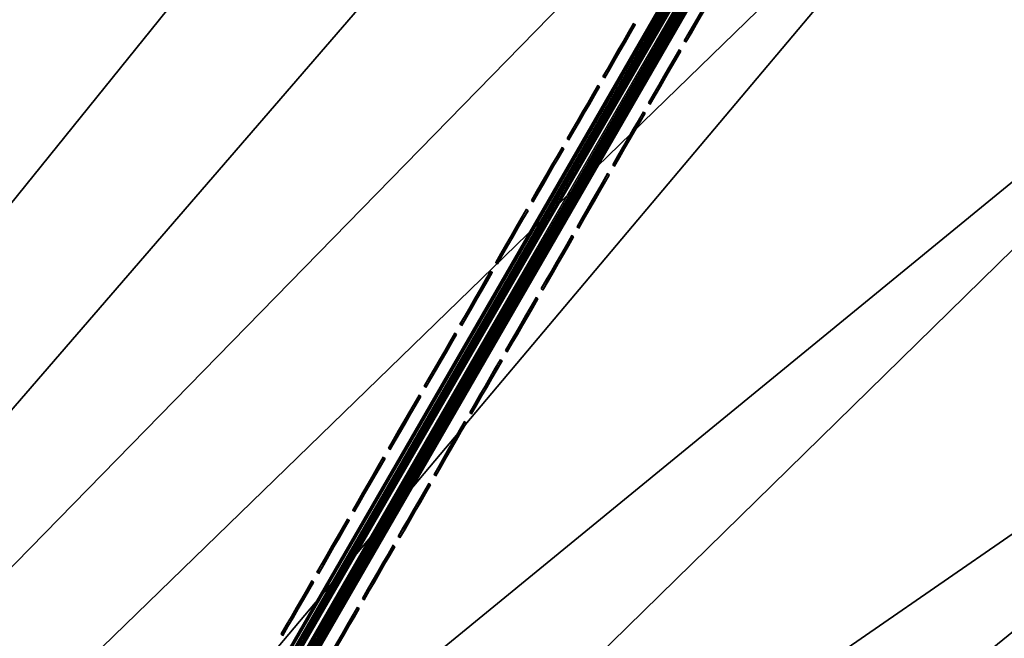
# Model space of a CAD drawing. Header units: inches. Extents: x 0 to 54.6, y -45.5 to 0.
# Tile 179 of 256: x 21.5 to 25.2, y -23.9 to -21.6. Entities that reach past the tile are written whole.
import ezdxf

# ---------------------------------------------------------------- set-up
doc = ezdxf.new("R2010")
doc.units = ezdxf.units.IN
doc.header["$LTSCALE"] = 0.03937
doc.header["$MEASUREMENT"] = 0
for name, color, linetype in [('A-FURN-3-ST', 151, 'Continuous'), ('A-FURN-3-ST-SEAM', 250, 'Continuous'), ('A-FURN-3-STITCH', 15, 'Continuous')]:
    doc.layers.add(name, color=color, linetype=linetype)

msp = doc.modelspace()

# ---------------------------------------------------------------- meshes
at = {"layer": 'A-FURN-3-ST'}
mesh = msp.add_polyface(dxfattribs=at)
corners = [(23.0629, -10.2733, 18), (22.4284, -9.6913, 17.9625), (21.0919, -9.4544, 18), (20.5052, -8.9224, 17.9625), (19.0918, -8.7091, 18), (22.6875, -9.0756, 17.45), (20.742, -8.2978, 17.45), (20.68, -8.4613, 17.6778), (22.6197, -9.2368, 17.6778), (20.5993, -8.6743, 17.8526), (22.5313, -9.4468, 17.8526), (22.5509, -9.4008, 5), (20.6173, -8.6277, 5), (22.6251, -9.2244, 5.0381), (36.7792, -17.9587, 5), (16.2872, -31.4568, 5), (14.7886, -30.727, 5), (28.1686, -12.1281, 5), (13.2573, -30.0683, 5), (26.329, -11.1521, 5), (24.4557, -10.2426, 5), (11.6968, -29.4823, 5), (10.1105, -28.9702, 5), (18.6572, -7.9243, 5), (8.5019, -28.5331, 5), (16.6732, -7.2916, 5), (6.8746, -28.172, 5), (14.6678, -6.7303, 5), (12.6436, -6.2412, 5), (5.2321, -27.8877, 5), (10.6032, -5.8249, 5), (8.5492, -5.4819, 5), (3.5781, -27.6808, 5), (6.4842, -5.2127, 5), (16.5622, -30.9235, 18), (30.6033, -14.2615, 18), (15.0378, -30.1812, 18), (26.9071, -12.1275, 18), (13.4803, -29.5113, 18), (25.0022, -11.1647, 18), (11.893, -28.9153, 18), (10.2795, -28.3945, 18), (8.6434, -27.95, 18), (17.0655, -8.0385, 18), (15.0157, -7.4435, 18), (6.9881, -27.5828, 18), (12.9453, -6.9249, 18), (5.3175, -27.2938, 18), (10.8571, -6.4834, 18), (8.7539, -6.1197, 18), (3.6351, -27.0835, 18), (6.6387, -5.8342, 18)]
mesh.append_faces([[corners[k] for k in face] for face in [(0, 1, 2), (2, 1, 3), (2, 3, 4), (5, 6, 7, 8), (8, 7, 9, 10), (10, 9, 3, 1), (11, 12, 13), (14, 15, 16), (17, 16, 18), (17, 18, 19), (19, 18, 20), (20, 18, 21), (20, 21, 11), (11, 21, 22), (11, 22, 12), (12, 22, 23), (23, 22, 24), (23, 24, 25), (25, 24, 26), (25, 26, 27), (27, 26, 28), (28, 26, 29), (28, 29, 30), (30, 29, 31), (31, 29, 32), (31, 32, 33), (34, 35, 36), (36, 37, 38), (38, 37, 39), (38, 39, 40), (40, 39, 0), (40, 0, 2), (40, 2, 41), (41, 2, 4), (41, 4, 42), (42, 4, 43), (42, 43, 44), (42, 44, 45), (45, 44, 46), (45, 46, 47), (47, 46, 48), (47, 48, 49), (47, 49, 50), (50, 49, 51)]])
mesh = msp.add_polyface(dxfattribs=at)
corners = [(39.0653, -20.7401, 18), (38.1606, -19.5417, 17.9625), (37.4714, -19.3205, 18), (36.58, -18.2032, 17.9625), (35.826, -17.9611, 18), (38.6738, -18.9573, 17.1847), (38.6985, -18.9291, 16.9), (37.072, -17.6007, 17.1847), (38.6013, -19.0398, 17.45), (37.0024, -17.6858, 17.45), (36.8919, -17.8212, 17.6778), (38.486, -19.1712, 17.6778), (36.7478, -17.9977, 17.8526), (38.3356, -19.3424, 17.8526), (38.6985, -18.9291, 5.5), (37.0957, -17.5717, 16.9), (38.6734, -18.9576, 5.3087), (37.0957, -17.5717, 5.5), (38.3683, -19.3045, 5), (36.9002, -17.8106, 5.0381), (38.4947, -19.1608, 5.0381), (20.555, -34.0562, 5), (19.1736, -33.1232, 5), (50.2339, -33.7088, 5), (17.75, -32.2561, 5), (49.1529, -31.9289, 5), (16.2872, -31.4568, 5), (48.0088, -30.1888, 5), (46.8032, -28.4908, 5), (45.5376, -26.8371, 5), (44.2135, -25.2298, 5), (42.8328, -23.6709, 5), (41.3971, -22.1625, 5), (39.9083, -20.7064, 5), (36.7792, -17.9587, 5), (14.7886, -30.727, 5), (35.1428, -16.6707, 5), (33.4614, -15.4421, 5), (31.7371, -14.2744, 5), (29.9721, -13.1693, 5), (28.1686, -12.1281, 5), (20.903, -33.5675, 18), (49.7143, -34.0088, 18), (19.498, -32.6185, 18), (48.6051, -32.1852, 18), (18.05, -31.7365, 18), (16.5622, -30.9235, 18), (47.429, -30.4041, 18), (46.1877, -28.6678, 18), (44.8828, -26.9787, 18), (43.5163, -25.3392, 18), (42.0898, -23.7515, 18), (40.6055, -22.2177, 18), (34.1312, -16.6636, 18), (32.3896, -15.4298, 18), (30.6033, -14.2615, 18), (15.0378, -30.1812, 18), (28.775, -13.1602, 18), (26.9071, -12.1275, 18)]
mesh.append_faces([[corners[k] for k in face] for face in [(0, 1, 2), (2, 1, 3), (2, 3, 4), (5, 6, 7), (8, 9, 10, 11), (11, 10, 12, 13), (13, 12, 3, 1), (6, 14, 15), (14, 16, 17), (18, 19, 20), (21, 22, 23), (23, 22, 24), (25, 24, 26), (25, 26, 27), (27, 26, 28), (28, 26, 29), (29, 26, 30), (30, 26, 31), (31, 26, 32), (32, 26, 33), (33, 26, 18), (18, 26, 34), (34, 35, 36), (36, 35, 37), (37, 35, 38), (38, 35, 39), (39, 35, 40), (41, 42, 43), (43, 44, 45), (45, 44, 46), (46, 44, 47), (46, 47, 48), (48, 49, 46), (46, 49, 50), (46, 50, 51), (51, 52, 46), (46, 52, 0), (46, 0, 2), (2, 4, 46), (46, 4, 53), (46, 53, 54), (54, 55, 46), (56, 55, 57), (56, 57, 58)]])
at = {"layer": 'A-FURN-3-ST-SEAM'}
mesh = msp.add_polyface(dxfattribs=at)
corners = [(21.6684, -25.5692, 18), (27.3369, -15.7434, 18.0191), (21.6623, -25.5656, 18.0255), (19.8809, -28.6653, 18), (19.8748, -28.6618, 18.0255), (18.0933, -31.7615, 18), (19.8206, -28.6305, 18.0459), (19.851, -28.6481, 18.0472), (21.6386, -25.5519, 18.0472), (21.6082, -25.5344, 18.0459), (27.2969, -15.7203, 18.05), (27.3135, -15.7299, 18.0462), (21.6522, -25.5598, 18.039), (27.3276, -15.738, 18.0354), (27.2804, -15.7108, 18.0462), (21.5953, -25.5269, 18.0362), (19.8077, -28.6231, 18.0362), (18.0069, -31.7116, 18.0045), (18.0111, -31.714, 18.0217), (19.7987, -28.6179, 18.0217), (19.7945, -28.6155, 18.0045), (21.5863, -25.5217, 18.0217), (21.5821, -25.5193, 18.0045), (21.5834, -25.5201, 17.9868), (19.7959, -28.6162, 17.9868), (18.0083, -31.7124, 17.9868), (19.8578, -28.652, 17.9563), (19.8434, -28.6437, 17.9505), (21.6309, -25.5475, 17.9505), (21.6454, -25.5559, 17.9563), (27.3135, -15.7299, 17.9538), (27.2969, -15.7203, 17.95), (21.6156, -25.5387, 17.9515), (27.2803, -15.7107, 17.9538), (21.6016, -25.5306, 17.9588), (27.2663, -15.7026, 17.9647), (27.3275, -15.738, 17.9646), (21.6573, -25.5627, 17.9675), (19.8698, -28.6589, 17.9675), (18.0903, -31.7598, 17.9826), (19.8779, -28.6636, 17.9826), (21.6655, -25.5674, 17.9826), (27.3402, -15.7453, 18), (27.3369, -15.7434, 17.9809), (19.828, -28.6348, 17.9515), (19.814, -28.6267, 17.9588), (19.8646, -28.6559, 18.039)]
mesh.append_faces([[corners[k] for k in face] for face in [(0, 1, 2), (0, 2, 3), (3, 2, 4), (3, 4, 5), (6, 7, 8, 9), (9, 8, 10), (11, 8, 12), (13, 12, 2), (9, 14, 15), (9, 15, 16, 6), (17, 18, 19, 20), (20, 19, 21, 22), (22, 23, 24, 20), (20, 24, 25, 17), (26, 27, 28, 29), (29, 28, 30), (31, 28, 32), (33, 32, 34), (35, 34, 23), (29, 36, 37), (29, 37, 38, 26), (3, 39, 40), (3, 40, 0), (0, 40, 41), (0, 41, 42), (43, 41, 37), (38, 37, 41, 40), (32, 28, 27, 44), (24, 23, 34, 45), (45, 34, 32, 44), (16, 15, 21, 19), (4, 2, 12, 46), (46, 12, 8, 7)]])
mesh = msp.add_polyface(dxfattribs=at)
corners = [(27.3369, -15.7434, 17.9809), (27.3275, -15.738, 17.9646), (27.3402, -15.7453, 18), (27.3135, -15.7299, 17.9538), (27.2969, -15.7203, 17.95), (27.2803, -15.7107, 17.9538), (27.2663, -15.7026, 17.9647), (27.2569, -15.6972, 17.9809), (27.2536, -15.6953, 18), (27.2569, -15.6972, 18.0192), (27.2663, -15.7026, 18.0354), (27.2804, -15.7108, 18.0462), (27.2969, -15.7203, 18.05), (27.3135, -15.7299, 18.0462), (27.3276, -15.738, 18.0354), (27.3369, -15.7434, 18.0191), (21.6684, -25.5692, 18), (21.6386, -25.5519, 18.0472), (21.6522, -25.5598, 18.039), (21.6623, -25.5656, 18.0255), (21.6082, -25.5344, 18.0459), (21.5821, -25.5193, 18.0045), (21.5863, -25.5217, 18.0217), (21.5953, -25.5269, 18.0362), (21.5834, -25.5201, 17.9868), (21.6309, -25.5475, 17.9505), (21.6156, -25.5387, 17.9515), (21.6016, -25.5306, 17.9588), (21.6454, -25.5559, 17.9563), (21.6655, -25.5674, 17.9826), (21.6573, -25.5627, 17.9675)]
mesh.append_faces([[corners[k] for k in face] for face in [(0, 1, 2), (2, 15, 16), (12, 17, 13), (13, 18, 14), (14, 19, 15), (12, 11, 20), (21, 22, 9), (9, 22, 10), (10, 22, 23), (10, 23, 11), (9, 8, 21), (21, 8, 24), (3, 25, 4), (4, 26, 5), (5, 27, 6), (6, 24, 7), (7, 24, 8), (3, 1, 28), (2, 29, 0), (0, 30, 1)]])
mesh.append_faces([[corners[k] for k in face] for face in [(2, 3, 4), (2, 5, 6), (2, 6, 7), (7, 9, 10), (7, 10, 11), (7, 12, 13), (7, 13, 14), (7, 15, 2)]], dxfattribs={"vtx0": -1, "vtx2": -1})
mesh.append_faces([[corners[k] for k in face] for face in [(8, 9, 7)]], dxfattribs={"vtx1": -1})
mesh.append_faces([[corners[k] for k in face] for face in [(4, 5, 2), (11, 12, 7), (14, 15, 7)]], dxfattribs={"vtx1": -1, "vtx2": -1})
mesh.append_faces([[corners[k] for k in face] for face in [(2, 1, 3)]], dxfattribs={"vtx2": -1})
at = {"layer": 'A-FURN-3-STITCH'}
mesh = msp.add_polymesh((7, 4), dxfattribs=at)
for k, corner in enumerate([(23.9884, -21.6409, 18.0001), (23.9907, -21.6422, 18), (23.9952, -21.6448, 18), (23.9975, -21.6461, 18.0001), (24.0076, -21.6077, 18.0077), (24.0099, -21.609, 18.0122), (24.0144, -21.6116, 18.0122), (24.0166, -21.6129, 18.0077), (24.027, -21.5741, 18.0123), (24.0293, -21.5754, 18.0168), (24.0338, -21.578, 18.0168), (24.036, -21.5793, 18.0123), (24.0466, -21.5403, 18.0138), (24.0488, -21.5416, 18.0183), (24.0533, -21.5442, 18.0183), (24.0556, -21.5455, 18.0138), (24.0661, -21.5064, 18.0123), (24.0683, -21.5077, 18.0168), (24.0729, -21.5103, 18.0168), (24.0751, -21.5116, 18.0123), (24.0855, -21.4728, 18.0077), (24.0878, -21.4741, 18.0122), (24.0923, -21.4767, 18.0122), (24.0945, -21.478, 18.0077), (24.1047, -21.4396, 18.0001), (24.1069, -21.4409, 18.0001), (24.1114, -21.4435, 18.0001), (24.1137, -21.4448, 18.0001)]):
    mesh.set_mesh_vertex(divmod(k, 4), corner)
mesh = msp.add_polymesh((7, 4), dxfattribs=at)
for k, corner in enumerate([(23.6797, -21.7763, 18.0001), (23.682, -21.7776, 18), (23.6865, -21.7802, 18), (23.6888, -21.7815, 18.0001), (23.6989, -21.743, 18.0077), (23.7012, -21.7443, 18.0122), (23.7057, -21.7469, 18.0122), (23.7079, -21.7482, 18.0077), (23.7183, -21.7094, 18.0123), (23.7206, -21.7107, 18.0168), (23.7251, -21.7133, 18.0168), (23.7273, -21.7146, 18.0123), (23.7379, -21.6756, 18.0138), (23.7401, -21.6769, 18.0183), (23.7446, -21.6795, 18.0183), (23.7469, -21.6808, 18.0138), (23.7574, -21.6417, 18.0123), (23.7597, -21.643, 18.0168), (23.7642, -21.6456, 18.0168), (23.7664, -21.6469, 18.0123), (23.7768, -21.6081, 18.0077), (23.7791, -21.6094, 18.0122), (23.7836, -21.612, 18.0122), (23.7858, -21.6133, 18.0077), (23.796, -21.5749, 18.0001), (23.7982, -21.5762, 18.0001), (23.8028, -21.5788, 18.0001), (23.805, -21.5801, 18.0001)]):
    mesh.set_mesh_vertex(divmod(k, 4), corner)
mesh = msp.add_polymesh((7, 4), dxfattribs=at)
for k, corner in enumerate([(23.8527, -21.8761, 18.0001), (23.8549, -21.8774, 18), (23.8594, -21.88, 18), (23.8617, -21.8813, 18.0001), (23.8718, -21.8429, 18.0077), (23.8741, -21.8442, 18.0122), (23.8786, -21.8468, 18.0122), (23.8809, -21.8481, 18.0077), (23.8913, -21.8092, 18.0123), (23.8935, -21.8106, 18.0168), (23.898, -21.8132, 18.0168), (23.9003, -21.8145, 18.0123), (23.9108, -21.7754, 18.0138), (23.913, -21.7767, 18.0183), (23.9176, -21.7793, 18.0183), (23.9198, -21.7806, 18.0138), (23.9303, -21.7416, 18.0123), (23.9326, -21.7429, 18.0168), (23.9371, -21.7455, 18.0168), (23.9393, -21.7468, 18.0123), (23.9497, -21.7079, 18.0077), (23.952, -21.7092, 18.0122), (23.9565, -21.7119, 18.0122), (23.9588, -21.7132, 18.0077), (23.9689, -21.6747, 18.0001), (23.9712, -21.676, 18.0001), (23.9757, -21.6786, 18.0001), (23.9779, -21.6799, 18.0001)]):
    mesh.set_mesh_vertex(divmod(k, 4), corner)
mesh = msp.add_polymesh((7, 4), dxfattribs=at)
for k, corner in enumerate([(23.544, -22.0114, 18.0001), (23.5462, -22.0127, 18), (23.5507, -22.0153, 18), (23.553, -22.0166, 18.0001), (23.5631, -21.9782, 18.0077), (23.5654, -21.9795, 18.0122), (23.5699, -21.9821, 18.0122), (23.5722, -21.9834, 18.0077), (23.5826, -21.9446, 18.0123), (23.5848, -21.9459, 18.0168), (23.5893, -21.9485, 18.0168), (23.5916, -21.9498, 18.0123), (23.6021, -21.9107, 18.0138), (23.6044, -21.912, 18.0183), (23.6089, -21.9146, 18.0183), (23.6111, -21.9159, 18.0138), (23.6216, -21.8769, 18.0123), (23.6239, -21.8782, 18.0168), (23.6284, -21.8808, 18.0168), (23.6307, -21.8821, 18.0123), (23.6411, -21.8433, 18.0077), (23.6433, -21.8446, 18.0122), (23.6478, -21.8472, 18.0122), (23.6501, -21.8485, 18.0077), (23.6602, -21.81, 18.0001), (23.6625, -21.8113, 18.0001), (23.667, -21.814, 18.0001), (23.6692, -21.8153, 18.0001)]):
    mesh.set_mesh_vertex(divmod(k, 4), corner)
mesh = msp.add_polymesh((7, 4), dxfattribs=at)
for k, corner in enumerate([(23.7169, -22.1112, 18.0001), (23.7192, -22.1125, 18), (23.7237, -22.1151, 18), (23.7259, -22.1165, 18.0001), (23.7361, -22.078, 18.0077), (23.7383, -22.0793, 18.0122), (23.7428, -22.0819, 18.0122), (23.7451, -22.0832, 18.0077), (23.7555, -22.0444, 18.0123), (23.7577, -22.0457, 18.0168), (23.7623, -22.0483, 18.0168), (23.7645, -22.0496, 18.0123), (23.775, -22.0106, 18.0138), (23.7773, -22.0119, 18.0183), (23.7818, -22.0145, 18.0183), (23.784, -22.0158, 18.0138), (23.7946, -21.9767, 18.0123), (23.7968, -21.978, 18.0168), (23.8013, -21.9806, 18.0168), (23.8036, -21.9819, 18.0123), (23.814, -21.9431, 18.0077), (23.8162, -21.9444, 18.0122), (23.8207, -21.947, 18.0122), (23.823, -21.9483, 18.0077), (23.8332, -21.9099, 18.0001), (23.8354, -21.9112, 18.0001), (23.8399, -21.9138, 18.0001), (23.8422, -21.9151, 18.0001)]):
    mesh.set_mesh_vertex(divmod(k, 4), corner)
mesh = msp.add_polymesh((7, 4), dxfattribs=at)
for k, corner in enumerate([(23.4082, -22.2466, 18.0001), (23.4105, -22.2479, 18), (23.415, -22.2505, 18), (23.4172, -22.2518, 18.0001), (23.4274, -22.2133, 18.0077), (23.4296, -22.2146, 18.0122), (23.4341, -22.2172, 18.0122), (23.4364, -22.2185, 18.0077), (23.4468, -22.1797, 18.0123), (23.4491, -22.181, 18.0168), (23.4536, -22.1836, 18.0168), (23.4558, -22.1849, 18.0123), (23.4663, -22.1459, 18.0138), (23.4686, -22.1472, 18.0183), (23.4731, -22.1498, 18.0183), (23.4754, -22.1511, 18.0138), (23.4859, -22.112, 18.0123), (23.4881, -22.1133, 18.0168), (23.4926, -22.1159, 18.0168), (23.4949, -22.1172, 18.0123), (23.5053, -22.0784, 18.0077), (23.5075, -22.0797, 18.0122), (23.5121, -22.0823, 18.0122), (23.5143, -22.0836, 18.0077), (23.5245, -22.0452, 18.0001), (23.5267, -22.0465, 18.0001), (23.5312, -22.0491, 18.0001), (23.5335, -22.0504, 18.0001)]):
    mesh.set_mesh_vertex(divmod(k, 4), corner)
mesh = msp.add_polymesh((7, 4), dxfattribs=at)
for k, corner in enumerate([(23.5811, -22.3464, 18.0001), (23.5834, -22.3477, 18), (23.5879, -22.3503, 18), (23.5902, -22.3516, 18.0001), (23.6003, -22.3132, 18.0077), (23.6026, -22.3145, 18.0122), (23.6071, -22.3171, 18.0122), (23.6093, -22.3184, 18.0077), (23.6197, -22.2796, 18.0123), (23.622, -22.2809, 18.0168), (23.6265, -22.2835, 18.0168), (23.6287, -22.2848, 18.0123), (23.6393, -22.2457, 18.0138), (23.6415, -22.247, 18.0183), (23.646, -22.2496, 18.0183), (23.6483, -22.2509, 18.0138), (23.6588, -22.2119, 18.0123), (23.6611, -22.2132, 18.0168), (23.6656, -22.2158, 18.0168), (23.6678, -22.2171, 18.0123), (23.6782, -22.1783, 18.0077), (23.6805, -22.1796, 18.0122), (23.685, -22.1822, 18.0122), (23.6872, -22.1835, 18.0077), (23.6974, -22.145, 18.0001), (23.6996, -22.1463, 18.0001), (23.7042, -22.1489, 18.0001), (23.7064, -22.1502, 18.0001)]):
    mesh.set_mesh_vertex(divmod(k, 4), corner)
mesh = msp.add_polymesh((7, 4), dxfattribs=at)
for k, corner in enumerate([(23.2724, -22.4817, 18.0001), (23.2747, -22.483, 18), (23.2792, -22.4856, 18), (23.2815, -22.4869, 18.0001), (23.2916, -22.4485, 18.0077), (23.2939, -22.4498, 18.0122), (23.2984, -22.4524, 18.0122), (23.3006, -22.4537, 18.0077), (23.311, -22.4149, 18.0123), (23.3133, -22.4162, 18.0168), (23.3178, -22.4188, 18.0168), (23.3201, -22.4201, 18.0123), (23.3306, -22.381, 18.0138), (23.3328, -22.3823, 18.0183), (23.3373, -22.3849, 18.0183), (23.3396, -22.3862, 18.0138), (23.3501, -22.3472, 18.0123), (23.3524, -22.3485, 18.0168), (23.3569, -22.3511, 18.0168), (23.3591, -22.3524, 18.0123), (23.3695, -22.3136, 18.0077), (23.3718, -22.3149, 18.0122), (23.3763, -22.3175, 18.0122), (23.3785, -22.3188, 18.0077), (23.3887, -22.2803, 18.0001), (23.391, -22.2817, 18.0001), (23.3955, -22.2843, 18.0001), (23.3977, -22.2856, 18.0001)]):
    mesh.set_mesh_vertex(divmod(k, 4), corner)
mesh = msp.add_polymesh((7, 4), dxfattribs=at)
for k, corner in enumerate([(23.4454, -22.5815, 18.0001), (23.4476, -22.5828, 18), (23.4521, -22.5855, 18), (23.4544, -22.5868, 18.0001), (23.4645, -22.5483, 18.0077), (23.4668, -22.5496, 18.0122), (23.4713, -22.5522, 18.0122), (23.4736, -22.5535, 18.0077), (23.484, -22.5147, 18.0123), (23.4862, -22.516, 18.0168), (23.4907, -22.5186, 18.0168), (23.493, -22.5199, 18.0123), (23.5035, -22.4809, 18.0138), (23.5058, -22.4822, 18.0183), (23.5103, -22.4848, 18.0183), (23.5125, -22.4861, 18.0138), (23.523, -22.447, 18.0123), (23.5253, -22.4483, 18.0168), (23.5298, -22.4509, 18.0168), (23.5321, -22.4522, 18.0123), (23.5424, -22.4134, 18.0077), (23.5447, -22.4147, 18.0122), (23.5492, -22.4173, 18.0122), (23.5515, -22.4186, 18.0077), (23.5616, -22.3802, 18.0001), (23.5639, -22.3815, 18.0001), (23.5684, -22.3841, 18.0001), (23.5706, -22.3854, 18.0001)]):
    mesh.set_mesh_vertex(divmod(k, 4), corner)
mesh = msp.add_polymesh((7, 4), dxfattribs=at)
for k, corner in enumerate([(23.1367, -22.7169, 18.0001), (23.1389, -22.7182, 18), (23.1434, -22.7208, 18), (23.1457, -22.7221, 18.0001), (23.1559, -22.6836, 18.0077), (23.1581, -22.6849, 18.0122), (23.1626, -22.6876, 18.0122), (23.1649, -22.6889, 18.0077), (23.1753, -22.65, 18.0123), (23.1775, -22.6513, 18.0168), (23.182, -22.6539, 18.0168), (23.1843, -22.6552, 18.0123), (23.1948, -22.6162, 18.0138), (23.1971, -22.6175, 18.0183), (23.2016, -22.6201, 18.0183), (23.2038, -22.6214, 18.0138), (23.2143, -22.5823, 18.0123), (23.2166, -22.5836, 18.0168), (23.2211, -22.5862, 18.0168), (23.2234, -22.5876, 18.0123), (23.2338, -22.5487, 18.0077), (23.236, -22.55, 18.0122), (23.2405, -22.5526, 18.0122), (23.2428, -22.5539, 18.0077), (23.2529, -22.5155, 18.0001), (23.2552, -22.5168, 18.0001), (23.2597, -22.5194, 18.0001), (23.262, -22.5207, 18.0001)]):
    mesh.set_mesh_vertex(divmod(k, 4), corner)
mesh = msp.add_polymesh((7, 4), dxfattribs=at)
for k, corner in enumerate([(23.3096, -22.8167, 18.0001), (23.3119, -22.818, 18), (23.3164, -22.8206, 18), (23.3186, -22.8219, 18.0001), (23.3288, -22.7835, 18.0077), (23.331, -22.7848, 18.0122), (23.3355, -22.7874, 18.0122), (23.3378, -22.7887, 18.0077), (23.3482, -22.7499, 18.0123), (23.3505, -22.7512, 18.0168), (23.355, -22.7538, 18.0168), (23.3572, -22.7551, 18.0123), (23.3677, -22.716, 18.0138), (23.37, -22.7173, 18.0183), (23.3745, -22.7199, 18.0183), (23.3768, -22.7212, 18.0138), (23.3873, -22.6822, 18.0123), (23.3895, -22.6835, 18.0168), (23.394, -22.6861, 18.0168), (23.3963, -22.6874, 18.0123), (23.4067, -22.6486, 18.0077), (23.4089, -22.6499, 18.0122), (23.4134, -22.6525, 18.0122), (23.4157, -22.6538, 18.0077), (23.4259, -22.6153, 18.0001), (23.4281, -22.6166, 18.0001), (23.4326, -22.6192, 18.0001), (23.4349, -22.6205, 18.0001)]):
    mesh.set_mesh_vertex(divmod(k, 4), corner)
mesh = msp.add_polymesh((7, 4), dxfattribs=at)
for k, corner in enumerate([(23.0009, -22.952, 18.0001), (23.0032, -22.9533, 18), (23.0077, -22.9559, 18), (23.0099, -22.9572, 18.0001), (23.0201, -22.9188, 18.0077), (23.0223, -22.9201, 18.0122), (23.0269, -22.9227, 18.0122), (23.0291, -22.924, 18.0077), (23.0395, -22.8852, 18.0123), (23.0418, -22.8865, 18.0168), (23.0463, -22.8891, 18.0168), (23.0485, -22.8904, 18.0123), (23.059, -22.8513, 18.0138), (23.0613, -22.8526, 18.0183), (23.0658, -22.8552, 18.0183), (23.0681, -22.8565, 18.0138), (23.0786, -22.8175, 18.0123), (23.0808, -22.8188, 18.0168), (23.0853, -22.8214, 18.0168), (23.0876, -22.8227, 18.0123), (23.098, -22.7839, 18.0077), (23.1002, -22.7852, 18.0122), (23.1048, -22.7878, 18.0122), (23.107, -22.7891, 18.0077), (23.1172, -22.7507, 18.0001), (23.1194, -22.752, 18.0001), (23.1239, -22.7546, 18.0001), (23.1262, -22.7559, 18.0001)]):
    mesh.set_mesh_vertex(divmod(k, 4), corner)
mesh = msp.add_polymesh((7, 4), dxfattribs=at)
for k, corner in enumerate([(23.1738, -23.0518, 18.0001), (23.1761, -23.0532, 18), (23.1806, -23.0558, 18), (23.1829, -23.0571, 18.0001), (23.193, -23.0186, 18.0077), (23.1953, -23.0199, 18.0122), (23.1998, -23.0225, 18.0122), (23.202, -23.0238, 18.0077), (23.2124, -22.985, 18.0123), (23.2147, -22.9863, 18.0168), (23.2192, -22.9889, 18.0168), (23.2215, -22.9902, 18.0123), (23.232, -22.9512, 18.0138), (23.2342, -22.9525, 18.0183), (23.2387, -22.9551, 18.0183), (23.241, -22.9564, 18.0138), (23.2515, -22.9173, 18.0123), (23.2538, -22.9186, 18.0168), (23.2583, -22.9212, 18.0168), (23.2605, -22.9225, 18.0123), (23.2709, -22.8837, 18.0077), (23.2732, -22.885, 18.0122), (23.2777, -22.8876, 18.0122), (23.2799, -22.8889, 18.0077), (23.2901, -22.8505, 18.0001), (23.2924, -22.8518, 18.0001), (23.2969, -22.8544, 18.0001), (23.2991, -22.8557, 18.0001)]):
    mesh.set_mesh_vertex(divmod(k, 4), corner)
mesh = msp.add_polymesh((7, 4), dxfattribs=at)
for k, corner in enumerate([(22.8652, -23.1872, 18.0001), (22.8674, -23.1885, 18), (22.8719, -23.1911, 18), (22.8742, -23.1924, 18.0001), (22.8843, -23.1539, 18.0077), (22.8866, -23.1553, 18.0122), (22.8911, -23.1579, 18.0122), (22.8933, -23.1592, 18.0077), (22.9037, -23.1203, 18.0123), (22.906, -23.1216, 18.0168), (22.9105, -23.1242, 18.0168), (22.9128, -23.1255, 18.0123), (22.9233, -23.0865, 18.0138), (22.9255, -23.0878, 18.0183), (22.93, -23.0904, 18.0183), (22.9323, -23.0917, 18.0138), (22.9428, -23.0526, 18.0123), (22.9451, -23.0539, 18.0168), (22.9496, -23.0566, 18.0168), (22.9518, -23.0579, 18.0123), (22.9622, -23.019, 18.0077), (22.9645, -23.0203, 18.0122), (22.969, -23.0229, 18.0122), (22.9712, -23.0242, 18.0077), (22.9814, -22.9858, 18.0001), (22.9837, -22.9871, 18.0001), (22.9882, -22.9897, 18.0001), (22.9904, -22.991, 18.0001)]):
    mesh.set_mesh_vertex(divmod(k, 4), corner)
mesh = msp.add_polymesh((7, 4), dxfattribs=at)
for k, corner in enumerate([(23.0381, -23.287, 18.0001), (23.0403, -23.2883, 18), (23.0448, -23.2909, 18), (23.0471, -23.2922, 18.0001), (23.0573, -23.2538, 18.0077), (23.0595, -23.2551, 18.0122), (23.064, -23.2577, 18.0122), (23.0663, -23.259, 18.0077), (23.0767, -23.2202, 18.0123), (23.0789, -23.2215, 18.0168), (23.0834, -23.2241, 18.0168), (23.0857, -23.2254, 18.0123), (23.0962, -23.1863, 18.0138), (23.0985, -23.1876, 18.0183), (23.103, -23.1902, 18.0183), (23.1052, -23.1915, 18.0138), (23.1157, -23.1525, 18.0123), (23.118, -23.1538, 18.0168), (23.1225, -23.1564, 18.0168), (23.1248, -23.1577, 18.0123), (23.1352, -23.1189, 18.0077), (23.1374, -23.1202, 18.0122), (23.1419, -23.1228, 18.0122), (23.1442, -23.1241, 18.0077), (23.1543, -23.0856, 18.0001), (23.1566, -23.0869, 18.0001), (23.1611, -23.0895, 18.0001), (23.1634, -23.0909, 18.0001)]):
    mesh.set_mesh_vertex(divmod(k, 4), corner)
mesh = msp.add_polymesh((7, 4), dxfattribs=at)
for k, corner in enumerate([(22.7294, -23.4223, 18.0001), (22.7316, -23.4236, 18), (22.7362, -23.4262, 18), (22.7384, -23.4275, 18.0001), (22.7486, -23.3891, 18.0077), (22.7508, -23.3904, 18.0122), (22.7553, -23.393, 18.0122), (22.7576, -23.3943, 18.0077), (22.768, -23.3555, 18.0123), (22.7702, -23.3568, 18.0168), (22.7747, -23.3594, 18.0168), (22.777, -23.3607, 18.0123), (22.7875, -23.3216, 18.0138), (22.7898, -23.3229, 18.0183), (22.7943, -23.3255, 18.0183), (22.7965, -23.3268, 18.0138), (22.807, -23.2878, 18.0123), (22.8093, -23.2891, 18.0168), (22.8138, -23.2917, 18.0168), (22.8161, -23.293, 18.0123), (22.8265, -23.2542, 18.0077), (22.8287, -23.2555, 18.0122), (22.8332, -23.2581, 18.0122), (22.8355, -23.2594, 18.0077), (22.8456, -23.221, 18.0001), (22.8479, -23.2223, 18.0001), (22.8524, -23.2249, 18.0001), (22.8547, -23.2262, 18.0001)]):
    mesh.set_mesh_vertex(divmod(k, 4), corner)
mesh = msp.add_polymesh((7, 4), dxfattribs=at)
for k, corner in enumerate([(22.9023, -23.5222, 18.0001), (22.9046, -23.5235, 18), (22.9091, -23.5261, 18), (22.9113, -23.5274, 18.0001), (22.9215, -23.4889, 18.0077), (22.9237, -23.4902, 18.0122), (22.9283, -23.4928, 18.0122), (22.9305, -23.4941, 18.0077), (22.9409, -23.4553, 18.0123), (22.9432, -23.4566, 18.0168), (22.9477, -23.4592, 18.0168), (22.9499, -23.4605, 18.0123), (22.9604, -23.4215, 18.0138), (22.9627, -23.4228, 18.0183), (22.9672, -23.4254, 18.0183), (22.9695, -23.4267, 18.0138), (22.98, -23.3876, 18.0123), (22.9822, -23.3889, 18.0168), (22.9867, -23.3915, 18.0168), (22.989, -23.3928, 18.0123), (22.9994, -23.354, 18.0077), (23.0016, -23.3553, 18.0122), (23.0062, -23.3579, 18.0122), (23.0084, -23.3592, 18.0077), (23.0186, -23.3208, 18.0001), (23.0208, -23.3221, 18.0001), (23.0253, -23.3247, 18.0001), (23.0276, -23.326, 18.0001)]):
    mesh.set_mesh_vertex(divmod(k, 4), corner)
mesh = msp.add_polymesh((7, 4), dxfattribs=at)
for k, corner in enumerate([(22.5936, -23.6575, 18.0001), (22.5959, -23.6588, 18), (22.6004, -23.6614, 18), (22.6026, -23.6627, 18.0001), (22.6128, -23.6243, 18.0077), (22.6151, -23.6256, 18.0122), (22.6196, -23.6282, 18.0122), (22.6218, -23.6295, 18.0077), (22.6322, -23.5906, 18.0123), (22.6345, -23.5919, 18.0168), (22.639, -23.5945, 18.0168), (22.6412, -23.5958, 18.0123), (22.6517, -23.5568, 18.0138), (22.654, -23.5581, 18.0183), (22.6585, -23.5607, 18.0183), (22.6608, -23.562, 18.0138), (22.6713, -23.5229, 18.0123), (22.6735, -23.5243, 18.0168), (22.678, -23.5269, 18.0168), (22.6803, -23.5282, 18.0123), (22.6907, -23.4893, 18.0077), (22.693, -23.4906, 18.0122), (22.6975, -23.4932, 18.0122), (22.6997, -23.4945, 18.0077), (22.7099, -23.4561, 18.0001), (22.7121, -23.4574, 18.0001), (22.7166, -23.46, 18.0001), (22.7189, -23.4613, 18.0001)]):
    mesh.set_mesh_vertex(divmod(k, 4), corner)
mesh = msp.add_polymesh((7, 4), dxfattribs=at)
for k, corner in enumerate([(22.7665, -23.7573, 18.0001), (22.7688, -23.7586, 18), (22.7733, -23.7612, 18), (22.7756, -23.7625, 18.0001), (22.7857, -23.7241, 18.0077), (22.788, -23.7254, 18.0122), (22.7925, -23.728, 18.0122), (22.7947, -23.7293, 18.0077), (22.8051, -23.6905, 18.0123), (22.8074, -23.6918, 18.0168), (22.8119, -23.6944, 18.0168), (22.8142, -23.6957, 18.0123), (22.8247, -23.6566, 18.0138), (22.8269, -23.6579, 18.0183), (22.8314, -23.6605, 18.0183), (22.8337, -23.6618, 18.0138), (22.8442, -23.6228, 18.0123), (22.8465, -23.6241, 18.0168), (22.851, -23.6267, 18.0168), (22.8532, -23.628, 18.0123), (22.8636, -23.5892, 18.0077), (22.8659, -23.5905, 18.0122), (22.8704, -23.5931, 18.0122), (22.8726, -23.5944, 18.0077), (22.8828, -23.5559, 18.0001), (22.8851, -23.5572, 18.0001), (22.8896, -23.5599, 18.0001), (22.8918, -23.5612, 18.0001)]):
    mesh.set_mesh_vertex(divmod(k, 4), corner)
mesh = msp.add_polymesh((7, 4), dxfattribs=at)
for k, corner in enumerate([(22.4579, -23.8926, 18.0001), (22.4601, -23.8939, 18), (22.4646, -23.8965, 18), (22.4669, -23.8978, 18.0001), (22.477, -23.8594, 18.0077), (22.4793, -23.8607, 18.0122), (22.4838, -23.8633, 18.0122), (22.4861, -23.8646, 18.0077), (22.4964, -23.8258, 18.0123), (22.4987, -23.8271, 18.0168), (22.5032, -23.8297, 18.0168), (22.5055, -23.831, 18.0123), (22.516, -23.7919, 18.0138), (22.5182, -23.7932, 18.0183), (22.5227, -23.7958, 18.0183), (22.525, -23.7971, 18.0138), (22.5355, -23.7581, 18.0123), (22.5378, -23.7594, 18.0168), (22.5423, -23.762, 18.0168), (22.5445, -23.7633, 18.0123), (22.5549, -23.7245, 18.0077), (22.5572, -23.7258, 18.0122), (22.5617, -23.7284, 18.0122), (22.564, -23.7297, 18.0077), (22.5741, -23.6913, 18.0001), (22.5764, -23.6926, 18.0001), (22.5809, -23.6952, 18.0001), (22.5831, -23.6965, 18.0001)]):
    mesh.set_mesh_vertex(divmod(k, 4), corner)
mesh = msp.add_polymesh((7, 4), dxfattribs=at)
for k, corner in enumerate([(22.6308, -23.9925, 18.0001), (22.633, -23.9938, 18), (22.6375, -23.9964, 18), (22.6398, -23.9977, 18.0001), (22.65, -23.9592, 18.0077), (22.6522, -23.9605, 18.0122), (22.6567, -23.9631, 18.0122), (22.659, -23.9645, 18.0077), (22.6694, -23.9256, 18.0123), (22.6716, -23.9269, 18.0168), (22.6761, -23.9295, 18.0168), (22.6784, -23.9308, 18.0123), (22.6889, -23.8918, 18.0138), (22.6912, -23.8931, 18.0183), (22.6957, -23.8957, 18.0183), (22.6979, -23.897, 18.0138), (22.7084, -23.8579, 18.0123), (22.7107, -23.8592, 18.0168), (22.7152, -23.8618, 18.0168), (22.7175, -23.8631, 18.0123), (22.7279, -23.8243, 18.0077), (22.7301, -23.8256, 18.0122), (22.7346, -23.8282, 18.0122), (22.7369, -23.8295, 18.0077), (22.747, -23.7911, 18.0001), (22.7493, -23.7924, 18.0001), (22.7538, -23.795, 18.0001), (22.7561, -23.7963, 18.0001)]):
    mesh.set_mesh_vertex(divmod(k, 4), corner)

doc.saveas('drawing.dxf')
